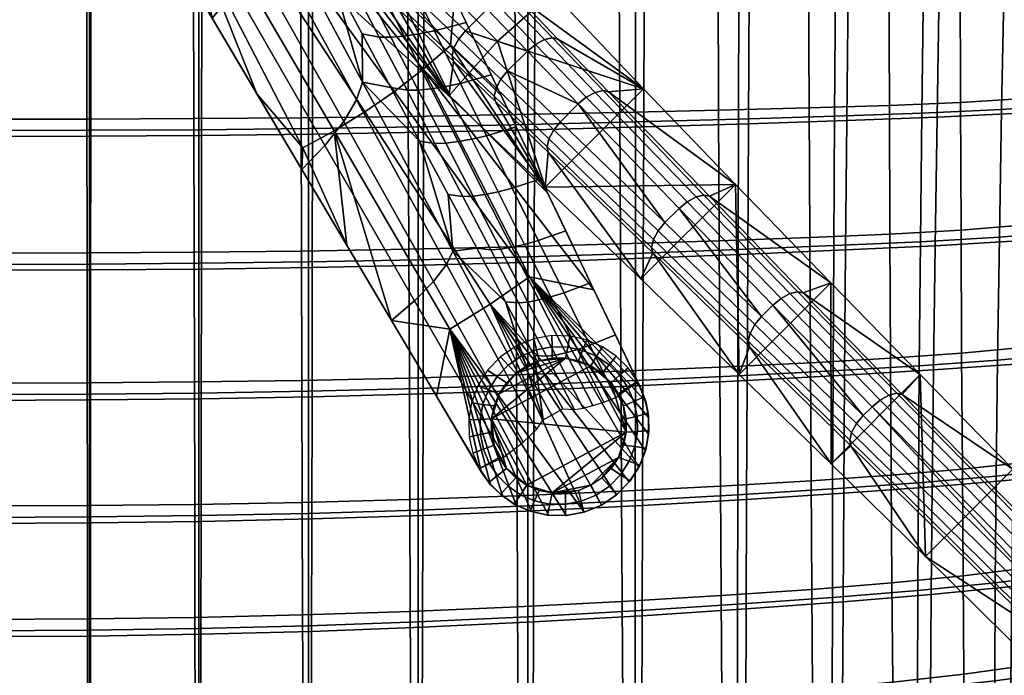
# Model space of a CAD drawing. Header units: millimetres. Extents: x -265 to 265, y -255 to 307.
# Tile 24 of 256: x 5 to 136, y -153 to -66. Entities that reach past the tile are written whole.
import ezdxf

# ---------------------------------------------------------------- set-up
doc = ezdxf.new("R2010")
doc.units = ezdxf.units.MM
for name, color, linetype in [('LDS mechanika', 7, 'Continuous'), ('LDS podnoz', 7, 'Continuous'), ('LDS ram', 7, 'Continuous'), ('LDS sedak', 7, 'Continuous')]:
    doc.layers.add(name, color=color, linetype=linetype)

msp = doc.modelspace()

# ---------------------------------------------------------------- meshes
at = {"layer": 'LDS mechanika'}
mesh = msp.add_polyface(dxfattribs=at)
corners = [(18.92, -45.68, 341.93), (18.92, -45.68, 343.93), (18.22, -44.58, 343.22), (17.42, -43.47, 340.48), (17.41, -43.46, 342.47), (43.72, -47.14, 365.1), (45.69, -47.08, 362.86), (42.1, -40.02, 359.21), (40.08, -40.07, 361.5), (43.23, -53.62, 375.63), (45.7, -54.14, 371.01), (42, -47.06, 367.45), (39.41, -46.48, 372.18), (22.76, -42.62, 348.54), (21.96, -41.33, 347.77), (18.92, -45.68, 343.93), (19.66, -46.94, 344.74), (23.54, -43.92, 349.32), (20.41, -48.2, 345.54), (25.07, -46.53, 350.87), (21.91, -50.72, 347.16), (28.04, -51.71, 353.95), (24.9, -55.75, 350.39), (30.5, -47.7, 358.27), (27.52, -42.39, 355.32), (33.99, -62.05, 360.11), (30.87, -65.81, 356.87), (36.46, -58.32, 364.18), (38.11, -54.84, 368.84), (32.12, -43.93, 363.15), (38.86, -51.82, 373.82), (32.85, -40.57, 368.36), (45.88, -82.73, 372.49), (42.81, -85.92, 369.84), (48.39, -79.56, 376.05), (50.09, -76.68, 380.27), (50.88, -74.31, 384.78), (34.47, -52.72, 349.53), (17.77, -27.17, 332.5), (37.13, -50.88, 349.56), (51.18, -78.27, 366.57), (55.13, -75.54, 366.62), (47.12, -80.79, 366.52), (31.74, -54.41, 349.51), (28.94, -55.96, 349.49), (14.92, -28.84, 332.5), (42.96, -83.07, 366.48), (11.96, -30.19, 332.51), (24.9, -55.75, 348.39), (18.92, -45.68, 341.93), (36.84, -75.87, 361.35), (42.81, -85.92, 367.84), (30.87, -65.81, 354.87), (48.78, -95.98, 374.34), (19.66, -46.94, 344.74), (20.41, -48.2, 345.54), (21.91, -50.72, 347.16), (24.9, -55.75, 350.39), (24.9, -55.75, 348.39), (30.87, -65.81, 356.87), (30.87, -65.81, 354.87), (36.84, -75.87, 361.35), (42.81, -85.92, 369.84), (42.81, -85.92, 367.84), (48.78, -95.98, 374.34), (39.41, -46.48, 372.18), (38.86, -51.82, 373.82), (43.23, -53.62, 375.63), (47.04, -60.76, 379.09), (32.85, -40.57, 368.36)]
mesh.append_faces([[corners[k] for k in face] for face in [(0, 1, 2, 2), (3, 2, 4, 4), (2, 3, 0, 0), (5, 6, 7, 8), (9, 10, 11, 12), (13, 14, 15, 16), (17, 13, 16, 18), (19, 17, 18, 20), (21, 19, 20, 22), (23, 24, 19, 21), (25, 21, 22, 26), (27, 23, 21, 25), (28, 29, 23, 27), (30, 31, 29, 28), (32, 25, 26, 33), (34, 27, 25, 32), (35, 28, 27, 34), (36, 30, 28, 35), (37, 38, 39, 39), (40, 37, 39, 41), (42, 43, 37, 40), (44, 45, 43, 43), (46, 44, 43, 42), (47, 48, 49, 49), (48, 47, 44, 44), (50, 44, 46, 46), (46, 51, 50, 50), (44, 50, 52, 52), (52, 48, 44, 44), (53, 51, 46, 46), (54, 1, 0, 0), (0, 55, 54, 54), (55, 0, 56, 56), (57, 56, 58, 58), (0, 58, 56, 56), (59, 57, 60, 60), (58, 60, 57, 57), (61, 59, 60, 60), (62, 61, 63, 63), (63, 64, 62, 62), (59, 61, 62, 62), (65, 66, 67, 67), (68, 67, 66, 66), (66, 65, 69, 69)]])
mesh = msp.add_polyface(dxfattribs=at)
corners = [(46.64, -39.49, 355.22), (51.33, -38.45, 352.38), (47.96, -31.39, 348.56), (43.16, -32.43, 351.51), (50.11, -46.52, 359.01), (54.69, -45.47, 356.29), (47.85, -46.87, 360.81), (44.32, -39.83, 357.09), (45.69, -47.08, 362.86), (42.1, -40.02, 359.21), (53.57, -53.53, 362.84), (58.03, -52.47, 360.25), (51.37, -53.9, 364.58), (49.28, -54.13, 366.56), (47.37, -54.21, 368.73), (43.72, -47.14, 365.1), (45.7, -54.14, 371.01), (42, -47.06, 367.45), (57.02, -60.53, 366.71), (61.36, -59.44, 364.26), (54.88, -60.91, 368.38), (52.86, -61.16, 370.28), (51.01, -61.27, 372.38), (49.41, -61.23, 374.59), (47.04, -60.76, 379.09), (43.23, -53.62, 375.63), (60.47, -67.51, 370.62), (64.68, -66.39, 368.31), (58.39, -67.91, 372.2), (56.44, -68.19, 374.03), (54.66, -68.32, 376.05), (53.11, -68.31, 378.19), (50.85, -67.89, 382.55), (63.91, -74.49, 374.54), (68, -73.34, 372.39), (61.91, -74.91, 376.04), (60.01, -75.21, 377.79), (58.3, -75.37, 379.73), (56.82, -75.38, 381.79), (54.66, -75.02, 386.02), (58.94, -72.6, 366.67), (39.7, -48.9, 349.58), (42.17, -46.78, 349.61), (62.61, -69.46, 366.73), (55.13, -75.54, 366.62), (37.13, -50.88, 349.56), (48.88, -39.69, 349.7), (51.69, -39.2, 350.79), (57.42, -51.19, 357.52), (46.77, -42.17, 349.67), (44.53, -44.53, 349.64), (63.12, -63.12, 364.4), (69.31, -76.09, 372.01), (68, -73.34, 372.39), (69.31, -76.09, 372.01), (64.68, -66.39, 368.31), (63.12, -63.12, 364.4), (58.03, -52.47, 360.25), (61.36, -59.44, 364.26), (57.42, -51.19, 357.52), (51.69, -39.2, 350.79), (54.69, -45.47, 356.29), (51.33, -38.45, 352.38), (47.04, -60.76, 379.09), (50.88, -74.31, 384.78), (50.85, -67.89, 382.55), (38.86, -51.82, 373.82)]
mesh.append_faces([[corners[k] for k in face] for face in [(0, 1, 2, 3), (4, 5, 1, 0), (6, 4, 0, 7), (8, 6, 7, 9), (10, 11, 5, 4), (12, 10, 4, 6), (13, 12, 6, 8), (14, 13, 8, 15), (16, 14, 15, 17), (18, 19, 11, 10), (20, 18, 10, 12), (21, 20, 12, 13), (22, 21, 13, 14), (23, 22, 14, 16), (24, 23, 16, 25), (26, 27, 19, 18), (28, 26, 18, 20), (29, 28, 20, 21), (30, 29, 21, 22), (31, 30, 22, 23), (32, 31, 23, 24), (33, 34, 27, 26), (35, 33, 26, 28), (36, 35, 28, 29), (37, 36, 29, 30), (38, 37, 30, 31), (39, 38, 31, 32), (40, 41, 42, 43), (44, 45, 41, 40), (46, 47, 48, 48), (49, 46, 48, 48), (50, 49, 48, 48), (51, 43, 42, 50), (51, 50, 48, 48), (51, 52, 43, 43), (53, 54, 55, 55), (56, 55, 54, 54), (57, 58, 59, 59), (56, 59, 58, 58), (55, 56, 58, 58), (59, 60, 61, 61), (62, 61, 60, 60), (57, 59, 61, 61), (63, 64, 65, 65), (66, 64, 63, 63)]])
mesh = msp.add_polyface(dxfattribs=at)
corners = [(67.36, -81.46, 378.48), (71.31, -80.27, 376.49), (68, -73.34, 372.39), (63.91, -74.49, 374.54), (65.42, -81.91, 379.9), (61.91, -74.91, 376.04), (63.59, -82.23, 381.56), (60.01, -75.21, 377.79), (61.95, -82.42, 383.42), (58.3, -75.37, 379.73), (60.52, -82.46, 385.4), (56.82, -75.38, 381.79), (58.47, -82.15, 389.5), (54.66, -75.02, 386.02), (70.8, -88.43, 382.44), (74.62, -87.19, 380.6), (68.93, -88.9, 383.77), (67.18, -89.25, 385.34), (65.59, -89.47, 387.12), (64.23, -89.54, 389.02), (62.28, -89.28, 392.98), (74.24, -95.39, 386.4), (77.93, -94.11, 384.73), (72.45, -95.89, 387.65), (70.76, -96.27, 389.13), (69.24, -96.52, 390.82), (67.94, -96.62, 392.64), (66.09, -96.41, 396.46), (77.69, -102.35, 390.38), (81.23, -101.02, 388.87), (57.78, -103.41, 384.91), (45.88, -82.73, 372.49), (42.81, -85.92, 369.84), (54.75, -106.03, 382.83), (60.32, -100.83, 387.95), (48.39, -79.56, 376.05), (62.06, -98.55, 391.71), (50.09, -76.68, 380.27), (62.89, -96.78, 395.78), (50.88, -74.31, 384.78), (67.88, -103.83, 383.6), (51.18, -78.27, 366.57), (55.13, -75.54, 366.62), (73.12, -100.21, 383.68), (62.49, -107.16, 383.53), (47.12, -80.79, 366.52), (75.5, -89.02, 379.69), (62.61, -69.46, 366.73), (69.31, -76.09, 372.01), (58.94, -72.6, 366.67), (81.67, -101.93, 387.42), (48.78, -95.98, 374.34), (42.96, -83.07, 366.48), (54.75, -106.03, 380.83), (54.75, -106.03, 382.83), (42.81, -85.92, 369.84), (48.78, -95.98, 374.34), (74.62, -87.19, 380.6), (75.5, -89.02, 379.69), (71.31, -80.27, 376.49), (69.31, -76.09, 372.01), (77.93, -94.11, 384.73), (68, -73.34, 372.39), (81.23, -101.02, 388.87), (81.67, -101.93, 387.42), (54.66, -75.02, 386.02), (50.88, -74.31, 384.78), (58.47, -82.15, 389.5), (62.89, -96.78, 395.78), (50.85, -67.89, 382.55), (66.09, -96.41, 396.46), (62.28, -89.28, 392.98), (69.9, -103.54, 399.94)]
mesh.append_faces([[corners[k] for k in face] for face in [(0, 1, 2, 3), (4, 0, 3, 5), (6, 4, 5, 7), (8, 6, 7, 9), (10, 8, 9, 11), (12, 10, 11, 13), (14, 15, 1, 0), (16, 14, 0, 4), (17, 16, 4, 6), (18, 17, 6, 8), (19, 18, 8, 10), (20, 19, 10, 12), (21, 22, 15, 14), (23, 21, 14, 16), (24, 23, 16, 17), (25, 24, 17, 18), (26, 25, 18, 19), (27, 26, 19, 20), (28, 29, 22, 21), (30, 31, 32, 33), (34, 35, 31, 30), (36, 37, 35, 34), (38, 39, 37, 36), (40, 41, 42, 43), (44, 45, 41, 40), (46, 47, 48, 48), (47, 46, 49, 49), (46, 50, 49, 49), (43, 49, 50, 50), (42, 49, 43, 43), (45, 51, 52, 52), (45, 53, 51, 51), (54, 55, 56, 56), (57, 58, 59, 59), (60, 59, 58, 58), (61, 58, 57, 57), (59, 60, 62, 62), (63, 64, 61, 61), (58, 61, 64, 64), (65, 66, 67, 67), (68, 67, 66, 66), (69, 66, 65, 65), (70, 71, 68, 68), (67, 68, 71, 71), (68, 72, 70, 70)]])
mesh = msp.add_polyface(dxfattribs=at)
corners = [(75.96, -102.89, 391.53), (77.69, -102.35, 390.38), (74.24, -95.39, 386.4), (72.45, -95.89, 387.65), (74.35, -103.29, 392.93), (70.76, -96.27, 389.13), (72.9, -103.57, 394.53), (69.24, -96.52, 390.82), (71.65, -103.69, 396.27), (67.94, -96.62, 392.64), (69.9, -103.54, 399.94), (66.09, -96.41, 396.46), (76.55, -110.62, 398.24), (77.94, -110.32, 396.73), (75.37, -110.77, 399.9), (73.71, -110.66, 403.43), (77.52, -117.79, 406.92), (79.09, -117.85, 403.53), (69.71, -124.14, 397.38), (57.78, -103.41, 384.91), (54.75, -106.03, 382.83), (66.45, -125.71, 395.57), (72.26, -122.19, 399.9), (60.32, -100.83, 387.95), (74.04, -120.51, 403.16), (62.06, -98.55, 391.71), (74.9, -119.25, 406.8), (62.89, -96.78, 395.78), (73.12, -100.21, 383.68), (87.65, -125.52, 399.87), (67.88, -103.83, 383.6), (80.36, -131.52, 400.32), (62.49, -107.16, 383.53), (54.75, -106.03, 380.83), (47.12, -80.79, 366.52), (86.37, -127.5, 400.34), (84.69, -129.21, 400.59), (66.68, -126.13, 393.84), (60.71, -116.08, 387.33), (48.78, -95.98, 374.34), (54.75, -106.03, 380.83), (54.75, -106.03, 382.83), (60.71, -116.08, 387.33), (77.52, -117.79, 406.92), (73.71, -110.66, 403.43), (74.9, -119.25, 406.8), (69.9, -103.54, 399.94), (62.89, -96.78, 395.78), (85.96, -120.88, 415), (81.24, -112.06, 415), (68.04, -119.12, 415), (77.88, -111.04, 415), (74.39, -111.39, 415), (71.29, -113.04, 415), (72.76, -112.06, 415), (69.06, -115.76, 415), (68.39, -117.39, 415), (70.04, -114.29, 415), (76.12, -111.04, 415), (67.65, -115.24, 402.6), (66.23, -114.71, 390.21), (65.39, -116.95, 391.04), (66.89, -117.17, 403.02), (69.06, -115.76, 415), (68.39, -117.39, 415), (68.78, -113.46, 402.3), (67.52, -112.64, 389.6), (70.04, -114.29, 415), (70.28, -111.94, 402.14), (69.26, -110.83, 389.27), (71.29, -113.04, 415), (72.05, -110.74, 402.13), (71.35, -109.41, 389.27), (72.76, -112.06, 415), (74.03, -109.93, 402.29), (73.67, -108.47, 389.58), (74.39, -111.39, 415), (76.1, -109.54, 402.58), (76.08, -108.03, 390.17), (76.12, -111.04, 415)]
mesh.append_faces([[corners[k] for k in face] for face in [(0, 1, 2, 3), (4, 0, 3, 5), (6, 4, 5, 7), (8, 6, 7, 9), (10, 8, 9, 11), (12, 13, 4, 6), (14, 12, 6, 8), (15, 14, 8, 10), (16, 17, 14, 15), (18, 19, 20, 21), (22, 23, 19, 18), (24, 25, 23, 22), (26, 27, 25, 24), (28, 29, 30, 30), (31, 32, 30, 30), (33, 34, 32, 32), (35, 36, 30, 30), (37, 38, 32, 32), (38, 33, 32, 32), (39, 40, 41, 41), (42, 41, 40, 40), (43, 44, 45, 45), (46, 45, 44, 44), (45, 46, 47, 47), (48, 49, 50, 50), (50, 49, 51, 51), (52, 53, 51, 51), (52, 54, 53, 53), (55, 51, 53, 53), (55, 50, 51, 51), (55, 56, 50, 50), (57, 55, 53, 53), (58, 52, 51, 51), (59, 60, 61, 62), (63, 59, 62, 64), (65, 66, 60, 59), (67, 65, 59, 63), (68, 69, 66, 65), (70, 68, 65, 67), (71, 72, 69, 68), (73, 71, 68, 70), (74, 75, 72, 71), (76, 74, 71, 73), (77, 78, 75, 74), (79, 77, 74, 76)]])
mesh = msp.add_polyface(dxfattribs=at)
corners = [(81.13, -109.32, 394.36), (84.53, -107.92, 393.03), (81.23, -101.02, 388.87), (77.69, -102.35, 390.38), (79.48, -109.88, 395.42), (75.96, -102.89, 391.53), (77.94, -110.32, 396.73), (74.35, -103.29, 392.93), (84.58, -116.28, 398.34), (87.47, -114.14, 396.76), (83.01, -116.87, 399.32), (81.53, -117.34, 400.53), (80.22, -117.67, 401.95), (76.55, -110.62, 398.24), (79.09, -117.85, 403.53), (75.37, -110.77, 399.9), (88.37, -116.17, 397.96), (88.57, -116.81, 396.31), (87.47, -114.14, 396.76), (88.89, -118.36, 399.1), (87.83, -114.83, 395.19), (73.12, -100.21, 383.68), (81.67, -101.93, 387.42), (88.57, -116.81, 396.31), (88.95, -118.93, 397.37), (88.95, -121.12, 398.34), (88.53, -123.34, 399.18), (87.65, -125.52, 399.87), (88.95, -118.93, 397.37), (88.98, -120.66, 400.15), (87.83, -114.83, 395.19), (84.53, -107.92, 393.03), (81.67, -101.93, 387.42), (81.23, -101.02, 388.87), (85.61, -117.39, 415), (84.94, -115.76, 415), (83.96, -114.29, 415), (85.96, -119.12, 415), (85.96, -120.88, 415), (81.24, -112.06, 415), (79.61, -111.39, 415), (77.88, -111.04, 415), (82.71, -113.04, 415), (78.18, -109.57, 403), (78.47, -108.09, 390.99), (76.08, -108.03, 390.17), (76.1, -109.54, 402.58), (77.88, -111.04, 415), (76.12, -111.04, 415), (80.17, -109.99, 403.5), (80.74, -108.6, 391.99), (79.61, -111.39, 415), (82.03, -110.78, 404.05), (82.81, -109.5, 393.11), (81.24, -112.06, 415), (83.68, -111.9, 404.65), (84.65, -110.76, 394.3), (82.71, -113.04, 415), (85.09, -113.3, 405.26), (86.22, -112.32, 395.53), (83.96, -114.29, 415), (86.2, -114.95, 405.88), (87.47, -114.14, 396.76), (84.94, -115.76, 415), (86.99, -116.78, 406.48), (88.37, -116.17, 397.96), (85.61, -117.39, 415), (87.42, -118.74, 407.05), (88.89, -118.36, 399.1), (85.96, -119.12, 415), (87.47, -120.77, 407.57), (88.98, -120.66, 400.15)]
mesh.append_faces([[corners[k] for k in face] for face in [(0, 1, 2, 3), (4, 0, 3, 5), (6, 4, 5, 7), (8, 9, 1, 0), (10, 8, 0, 4), (11, 10, 4, 6), (12, 11, 6, 13), (14, 12, 13, 15), (16, 17, 18, 18), (16, 19, 17, 17), (20, 21, 22, 22), (23, 21, 20, 20), (23, 24, 21, 21), (24, 25, 21, 21), (21, 25, 26, 26), (26, 27, 21, 21), (17, 19, 28, 28), (29, 28, 19, 19), (30, 18, 17, 17), (18, 30, 31, 31), (32, 31, 30, 30), (31, 32, 33, 33), (34, 35, 36, 36), (37, 34, 38, 38), (36, 38, 34, 34), (39, 40, 41, 41), (39, 38, 36, 36), (39, 36, 42, 42), (43, 44, 45, 46), (47, 43, 46, 48), (49, 50, 44, 43), (51, 49, 43, 47), (52, 53, 50, 49), (54, 52, 49, 51), (55, 56, 53, 52), (57, 55, 52, 54), (58, 59, 56, 55), (60, 58, 55, 57), (61, 62, 59, 58), (63, 61, 58, 60), (64, 65, 62, 61), (66, 64, 61, 63), (67, 68, 65, 64), (69, 67, 64, 66), (70, 71, 68, 67)]])
mesh = msp.add_polyface(dxfattribs=at)
corners = [(86.37, -127.5, 400.34), (67.88, -103.83, 383.6), (87.65, -125.52, 399.87), (82.66, -130.58, 400.59), (84.69, -129.21, 400.59), (80.36, -131.52, 400.32), (78, -131.96, 399.83), (80.33, -131.53, 402.32), (77.9, -131.97, 401.8), (80.36, -131.52, 400.32), (82.66, -130.58, 402.59), (75.64, -131.92, 399.13), (84.69, -129.21, 400.59), (84.74, -129.17, 402.59), (82.66, -130.58, 400.59), (86.37, -127.5, 400.34), (87.65, -125.52, 399.87), (86.48, -127.35, 402.31), (88.62, -122.99, 401.06), (87.79, -125.26, 401.79), (88.53, -123.34, 399.18), (88.95, -121.12, 398.34), (88.98, -120.66, 400.15), (88.95, -118.93, 397.37), (84.94, -124.24, 415), (85.61, -122.61, 415), (85.96, -120.88, 415), (82.71, -126.96, 415), (83.96, -125.71, 415), (76.12, -128.96, 415), (81.24, -127.94, 415), (79.61, -128.61, 415), (77.88, -128.96, 415), (68.04, -119.12, 415), (72.76, -127.94, 415), (79.97, -130.07, 408.66), (80.33, -131.53, 402.32), (82.66, -130.58, 402.59), (81.95, -129.26, 408.79), (79.61, -128.61, 415), (81.24, -127.94, 415), (77.89, -130.46, 408.4), (77.9, -131.97, 401.8), (77.88, -128.96, 415), (75.8, -130.43, 408.04), (75.48, -131.9, 401.07), (76.12, -128.96, 415), (85.96, -120.88, 415), (87.47, -120.77, 407.57), (87.42, -118.74, 407.05), (85.96, -119.12, 415), (87.12, -122.8, 408.03), (88.62, -122.99, 401.06), (88.98, -120.66, 400.15), (85.61, -122.61, 415), (86.36, -124.75, 408.4), (87.79, -125.26, 401.79), (84.94, -124.24, 415), (85.22, -126.53, 408.66), (86.48, -127.35, 402.31), (83.96, -125.71, 415), (83.73, -128.06, 408.79), (84.74, -129.17, 402.59), (82.71, -126.96, 415)]
mesh.append_faces([[corners[k] for k in face] for face in [(0, 1, 2, 2), (3, 1, 4, 4), (1, 3, 5, 5), (6, 7, 8, 8), (7, 6, 9, 9), (9, 10, 7, 7), (11, 6, 8, 8), (12, 13, 10, 10), (10, 14, 12, 12), (12, 15, 13, 13), (9, 14, 10, 10), (16, 17, 15, 15), (18, 19, 20, 20), (16, 19, 17, 17), (13, 15, 17, 17), (16, 20, 19, 19), (21, 22, 18, 18), (21, 18, 20, 20), (21, 23, 22, 22), (24, 25, 26, 26), (24, 27, 28, 28), (29, 24, 26, 26), (30, 27, 24, 24), (29, 31, 30, 30), (30, 24, 29, 29), (32, 31, 29, 29), (33, 34, 26, 26), (34, 29, 26, 26), (35, 36, 37, 38), (39, 35, 38, 40), (41, 42, 36, 35), (43, 41, 35, 39), (44, 45, 42, 41), (46, 44, 41, 43), (47, 48, 49, 50), (51, 52, 53, 48), (54, 51, 48, 47), (55, 56, 52, 51), (57, 55, 51, 54), (58, 59, 56, 55), (60, 58, 55, 57), (61, 62, 59, 58), (63, 61, 58, 60), (38, 37, 62, 61), (40, 38, 61, 63)]])
mesh = msp.add_polyface(dxfattribs=at)
corners = [(73.37, -131.44, 398.25), (71.31, -130.57, 397.25), (62.49, -107.16, 383.53), (69.49, -129.36, 396.17), (75.64, -131.92, 399.13), (80.36, -131.52, 400.32), (78, -131.96, 399.83), (66.68, -126.13, 393.84), (67.93, -127.86, 395.02), (75.48, -131.9, 401.07), (73.18, -131.38, 400.17), (73.37, -131.44, 398.25), (75.64, -131.92, 399.13), (71.08, -130.44, 399.13), (71.31, -130.57, 397.25), (77.9, -131.97, 401.8), (66.68, -126.13, 393.84), (67.67, -127.55, 396.8), (66.45, -125.71, 395.57), (67.93, -127.86, 395.02), (69.23, -129.14, 397.99), (69.49, -129.36, 396.17), (60.71, -116.08, 387.33), (54.75, -106.03, 382.83), (72.76, -127.94, 415), (70.04, -125.71, 415), (71.29, -126.96, 415), (74.39, -128.61, 415), (76.12, -128.96, 415), (68.04, -119.12, 415), (68.39, -122.61, 415), (69.06, -124.24, 415), (68.04, -120.88, 415), (73.78, -130, 407.58), (73.18, -131.38, 400.17), (75.48, -131.9, 401.07), (75.8, -130.43, 408.04), (74.39, -128.61, 415), (76.12, -128.96, 415), (71.92, -129.19, 407.06), (71.08, -130.44, 399.13), (72.76, -127.94, 415), (70.26, -128.05, 406.5), (69.23, -129.14, 397.99), (71.29, -126.96, 415), (68.86, -126.63, 405.9), (67.67, -127.55, 396.8), (70.04, -125.71, 415), (67.75, -124.98, 405.29), (66.45, -125.71, 395.57), (69.06, -124.24, 415), (66.98, -123.15, 404.67), (65.58, -123.68, 394.35), (68.39, -122.61, 415), (66.57, -121.19, 404.08), (65.09, -121.5, 393.16), (68.04, -120.88, 415), (66.53, -119.18, 403.52), (65.02, -119.24, 392.04), (68.04, -119.12, 415), (66.89, -117.17, 403.02), (65.39, -116.95, 391.04), (68.39, -117.39, 415)]
mesh.append_faces([[corners[k] for k in face] for face in [(0, 1, 2, 2), (1, 3, 2, 2), (0, 2, 4, 4), (5, 6, 2, 2), (4, 2, 6, 6), (7, 2, 8, 8), (3, 8, 2, 2), (9, 10, 11, 11), (9, 11, 12, 12), (13, 14, 10, 10), (12, 15, 9, 9), (16, 17, 18, 18), (17, 16, 19, 19), (19, 20, 17, 17), (13, 21, 14, 14), (11, 10, 14, 14), (13, 20, 21, 21), (19, 21, 20, 20), (18, 22, 16, 16), (23, 22, 18, 18), (24, 25, 26, 26), (24, 27, 28, 28), (29, 25, 24, 24), (30, 31, 25, 25), (29, 30, 25, 25), (30, 29, 32, 32), (33, 34, 35, 36), (37, 33, 36, 38), (39, 40, 34, 33), (41, 39, 33, 37), (42, 43, 40, 39), (44, 42, 39, 41), (45, 46, 43, 42), (47, 45, 42, 44), (48, 49, 46, 45), (50, 48, 45, 47), (51, 52, 49, 48), (53, 51, 48, 50), (54, 55, 52, 51), (56, 54, 51, 53), (57, 58, 55, 54), (59, 57, 54, 56), (60, 61, 58, 57), (62, 60, 57, 59)]])
at = {"layer": 'LDS podnoz'}
mesh = msp.add_polyface(dxfattribs=at)
corners = [(35.26, -46.31, 233.8), (35.47, -47.06, 235.02), (32.69, -44.98, 236.81), (32.47, -44.22, 235.58), (35.46, -45.17, 232.74), (32.65, -43.06, 234.53), (40.33, -50.36, 230.43), (40.53, -51.11, 231.65), (40.54, -49.25, 229.38), (41.16, -47.99, 228.73), (36.05, -43.87, 232.12), (42.01, -46.84, 228.59), (36.89, -42.69, 232), (48.03, -57.04, 225.11), (48.22, -57.78, 226.32), (48.26, -55.95, 224.05), (48.9, -54.73, 223.39), (49.78, -53.62, 223.21), (51.85, -60.51, 222.41), (52.03, -61.25, 223.61), (52.08, -59.43, 221.35), (52.73, -58.22, 220.68), (53.61, -57.12, 220.5), (55.53, -63.92, 219.78), (55.7, -64.66, 220.98), (55.76, -62.85, 218.72), (49.29, -64.24, 260.36), (62.37, -76.14, 250.5), (27.6, -48.54, 274.57), (28.83, -42.28, 239.19), (35.31, -53.26, 270.01), (30.28, -43.27, 238.32), (42.48, -58.56, 265.24), (42.48, -58.56, 265.24), (49.29, -64.24, 260.36), (56.89, -56.89, 260.66), (50.13, -50.13, 266.06), (40.82, -40.82, 273.5), (35.31, -53.26, 270.01), (57.04, -48.03, 225.11), (50.36, -40.33, 230.43), (51.11, -40.53, 231.65), (57.78, -48.22, 226.32), (55.95, -48.26, 224.05), (49.25, -40.54, 229.38), (54.73, -48.9, 223.39), (47.99, -41.16, 228.73), (53.62, -49.78, 223.21), (46.84, -42.01, 228.59), (57.12, -53.61, 220.5)]
mesh.append_faces([[corners[k] for k in face] for face in [(0, 1, 2, 3), (4, 0, 3, 5), (6, 7, 1, 0), (8, 6, 0, 4), (9, 8, 4, 10), (11, 9, 10, 12), (13, 14, 7, 6), (15, 13, 6, 8), (16, 15, 8, 9), (17, 16, 9, 11), (18, 19, 14, 13), (20, 18, 13, 15), (21, 20, 15, 16), (22, 21, 16, 17), (23, 24, 19, 18), (25, 23, 18, 20), (7, 14, 26, 26), (26, 1, 7, 7), (27, 14, 19, 19), (28, 29, 30, 30), (30, 29, 31, 31), (30, 31, 2, 2), (30, 2, 32, 32), (2, 1, 26, 32), (33, 34, 35, 36), (33, 36, 37, 38), (39, 40, 41, 42), (43, 44, 40, 39), (45, 46, 44, 43), (47, 48, 46, 45), (49, 22, 17, 17), (47, 17, 11, 11), (47, 11, 48, 48)]])
mesh = msp.add_polyface(dxfattribs=at)
corners = [(56.41, -61.65, 218.05), (55.76, -62.85, 218.72), (52.08, -59.43, 221.35), (52.73, -58.22, 220.68), (57.3, -60.56, 217.86), (53.61, -57.12, 220.5), (62.8, -70.81, 214.52), (62.97, -71.54, 215.72), (55.7, -64.66, 220.98), (55.53, -63.92, 219.78), (63.04, -69.75, 213.46), (63.7, -68.55, 212.79), (64.59, -67.47, 212.59), (68.41, -76.16, 210.46), (68.58, -76.89, 211.66), (68.65, -75.1, 209.4), (69.3, -73.91, 208.73), (49.29, -64.24, 260.36), (48.22, -57.78, 226.32), (62.37, -76.14, 250.5), (52.03, -61.25, 223.61), (56.89, -56.89, 260.66), (49.29, -64.24, 260.36), (62.37, -76.14, 250.5), (68.86, -68.86, 251.09), (60.51, -51.85, 222.41), (57.04, -48.03, 225.11), (57.78, -48.22, 226.32), (61.25, -52.03, 223.61), (59.43, -52.08, 221.35), (55.95, -48.26, 224.05), (58.22, -52.73, 220.68), (54.73, -48.9, 223.39), (57.12, -53.61, 220.5), (53.62, -49.78, 223.21), (63.92, -55.53, 219.78), (64.66, -55.7, 220.98), (62.85, -55.76, 218.72), (61.65, -56.41, 218.05), (60.56, -57.3, 217.86), (68.55, -63.7, 212.79), (69.75, -63.04, 213.46), (67.47, -64.59, 212.59), (51.11, -40.53, 231.65), (64.24, -49.29, 260.36), (76.14, -62.37, 250.5), (76.14, -62.37, 250.5), (64.24, -49.29, 260.36), (58.56, -42.48, 265.24), (50.13, -50.13, 266.06), (49.78, -53.62, 223.21)]
mesh.append_faces([[corners[k] for k in face] for face in [(0, 1, 2, 3), (4, 0, 3, 5), (6, 7, 8, 9), (10, 6, 9, 1), (11, 10, 1, 0), (12, 11, 0, 4), (13, 14, 7, 6), (15, 13, 6, 10), (16, 15, 10, 11), (17, 18, 19, 19), (19, 20, 8, 8), (8, 7, 19, 19), (21, 22, 23, 24), (25, 26, 27, 28), (29, 30, 26, 25), (31, 32, 30, 29), (33, 34, 32, 31), (35, 25, 28, 36), (37, 29, 25, 35), (38, 31, 29, 37), (39, 33, 31, 38), (40, 38, 37, 41), (42, 39, 38, 40), (43, 44, 27, 27), (44, 45, 27, 27), (45, 28, 27, 27), (45, 36, 28, 28), (21, 24, 46, 47), (48, 49, 21, 47), (4, 42, 12, 12), (5, 39, 4, 4), (42, 4, 39, 39), (50, 34, 33, 33), (39, 5, 33, 33)]])
mesh = msp.add_polyface(dxfattribs=at)
corners = [(70.19, -72.83, 208.53), (69.3, -73.91, 208.73), (63.7, -68.55, 212.79), (64.59, -67.47, 212.59), (75.43, -82.9, 205.35), (75.6, -83.63, 206.55), (68.58, -76.89, 211.66), (68.41, -76.16, 210.46), (75.68, -81.84, 204.3), (68.65, -75.1, 209.4), (76.33, -80.66, 203.62), (77.22, -79.58, 203.42), (75.19, -88.27, 240.59), (62.37, -76.14, 250.5), (62.97, -71.54, 215.72), (70.81, -62.8, 214.52), (63.92, -55.53, 219.78), (64.66, -55.7, 220.98), (71.54, -62.97, 215.72), (69.75, -63.04, 213.46), (62.85, -55.76, 218.72), (76.16, -68.41, 210.46), (76.89, -68.58, 211.66), (75.1, -68.65, 209.4), (73.91, -69.3, 208.73), (68.55, -63.7, 212.79), (72.83, -70.19, 208.53), (67.47, -64.59, 212.59), (82.9, -75.43, 205.35), (83.63, -75.6, 206.55), (81.84, -75.68, 204.3), (80.66, -76.33, 203.62), (79.58, -77.22, 203.42), (96.3, -89.33, 195.22), (97.03, -89.5, 196.42), (95.25, -89.58, 194.17), (88.27, -75.19, 240.59), (100.49, -87.92, 230.66), (76.14, -62.37, 250.5), (91.11, -92.99, 193.28), (68.86, -68.86, 251.09), (62.37, -76.14, 250.5), (75.19, -88.27, 240.59), (76.14, -62.37, 250.5), (88.27, -75.19, 240.59)]
mesh.append_faces([[corners[k] for k in face] for face in [(0, 1, 2, 3), (4, 5, 6, 7), (8, 4, 7, 9), (10, 8, 9, 1), (11, 10, 1, 0), (5, 12, 6, 6), (13, 14, 12, 12), (6, 12, 14, 14), (15, 16, 17, 18), (19, 20, 16, 15), (21, 15, 18, 22), (23, 19, 15, 21), (24, 25, 19, 23), (26, 27, 25, 24), (28, 21, 22, 29), (30, 23, 21, 28), (31, 24, 23, 30), (32, 26, 24, 31), (33, 28, 29, 34), (35, 30, 28, 33), (29, 22, 36, 36), (29, 36, 37, 37), (38, 36, 18, 18), (22, 18, 36, 36), (17, 38, 18, 18), (37, 34, 29, 29), (32, 39, 11, 11), (26, 32, 0, 0), (11, 0, 32, 32), (3, 26, 0, 0), (26, 3, 27, 27), (40, 41, 42, 42), (43, 40, 44, 44), (42, 44, 40, 40)]])
mesh = msp.add_polyface(dxfattribs=at)
corners = [(89.33, -96.3, 195.22), (89.5, -97.03, 196.42), (75.6, -83.63, 206.55), (75.43, -82.9, 205.35), (89.58, -95.25, 194.17), (75.68, -81.84, 204.3), (90.22, -94.07, 193.49), (76.33, -80.66, 203.62), (91.11, -92.99, 193.28), (77.22, -79.58, 203.42), (102.2, -108.78, 185.81), (102.36, -109.51, 187), (102.44, -107.73, 184.76), (103.09, -106.56, 184.08), (103.98, -105.49, 183.87), (115.7, -121.95, 175.9), (115.86, -122.68, 177.09), (115.95, -120.91, 174.85), (116.6, -119.74, 174.18), (117.49, -118.67, 173.97), (87.92, -100.49, 230.66), (75.19, -88.27, 240.59), (113.21, -125.08, 210.78), (101.01, -113.18, 220.39), (94.07, -90.22, 193.49), (80.66, -76.33, 203.62), (81.84, -75.68, 204.3), (95.25, -89.58, 194.17), (92.99, -91.11, 193.28), (79.58, -77.22, 203.42), (108.78, -102.2, 185.81), (96.3, -89.33, 195.22), (97.03, -89.5, 196.42), (109.51, -102.36, 187), (107.73, -102.44, 184.76), (106.56, -103.09, 184.08), (105.49, -103.98, 183.87), (113.18, -101.01, 220.39), (100.49, -87.92, 230.66), (100.49, -87.92, 230.66), (101.01, -113.18, 220.39), (113.18, -101.01, 220.39), (113.21, -125.08, 210.78), (87.92, -100.49, 230.66), (88.27, -75.19, 240.59), (75.19, -88.27, 240.59)]
mesh.append_faces([[corners[k] for k in face] for face in [(0, 1, 2, 3), (4, 0, 3, 5), (6, 4, 5, 7), (8, 6, 7, 9), (10, 11, 1, 0), (12, 10, 0, 4), (13, 12, 4, 6), (14, 13, 6, 8), (15, 16, 11, 10), (17, 15, 10, 12), (18, 17, 12, 13), (19, 18, 13, 14), (2, 20, 21, 21), (20, 2, 1, 1), (16, 22, 11, 11), (23, 20, 1, 1), (22, 23, 11, 11), (11, 23, 1, 1), (24, 25, 26, 27), (28, 29, 25, 24), (30, 31, 32, 33), (34, 27, 31, 30), (35, 24, 27, 34), (36, 28, 24, 35), (37, 32, 38, 38), (33, 32, 37, 37), (14, 28, 36, 36), (28, 14, 8, 8), (28, 8, 29, 29), (39, 40, 41, 41), (42, 41, 40, 40), (43, 40, 39, 39), (39, 44, 45, 45), (43, 39, 45, 45)]])
mesh = msp.add_polyface(dxfattribs=at)
corners = [(140.64, -146.46, 157.53), (140.79, -147.19, 158.7), (115.86, -122.68, 177.09), (115.7, -121.95, 175.9), (140.9, -145.43, 156.49), (115.95, -120.91, 174.85), (141.55, -144.27, 155.82), (116.6, -119.74, 174.18), (142.43, -143.21, 155.61), (117.49, -118.67, 173.97), (167.48, -173.07, 137.66), (167.61, -173.8, 138.83), (167.74, -172.04, 136.63), (168.39, -170.89, 135.97), (169.28, -169.85, 135.76), (150.87, -162.21, 180.92), (125.8, -137.42, 200.83), (113.21, -125.08, 210.78), (121.95, -115.7, 175.9), (108.78, -102.2, 185.81), (109.51, -102.36, 187), (122.68, -115.86, 177.09), (120.91, -115.95, 174.85), (107.73, -102.44, 184.76), (119.74, -116.6, 174.18), (106.56, -103.09, 184.08), (118.67, -117.49, 173.97), (105.49, -103.98, 183.87), (146.46, -140.64, 157.53), (147.19, -140.79, 158.7), (145.43, -140.9, 156.49), (144.27, -141.55, 155.82), (143.21, -142.43, 155.61), (125.08, -113.21, 210.78), (162.21, -150.87, 180.92), (137.42, -125.8, 200.83), (113.18, -101.01, 220.39), (103.98, -105.49, 183.87), (162.21, -150.87, 180.92), (137.42, -125.8, 200.83), (150.87, -162.21, 180.92), (125.8, -137.42, 200.83), (125.08, -113.21, 210.78), (113.18, -101.01, 220.39), (113.21, -125.08, 210.78)]
mesh.append_faces([[corners[k] for k in face] for face in [(0, 1, 2, 3), (4, 0, 3, 5), (6, 4, 5, 7), (8, 6, 7, 9), (10, 11, 1, 0), (12, 10, 0, 4), (13, 12, 4, 6), (14, 13, 6, 8), (15, 16, 1, 1), (16, 2, 1, 1), (2, 16, 17, 17), (18, 19, 20, 21), (22, 23, 19, 18), (24, 25, 23, 22), (26, 27, 25, 24), (28, 18, 21, 29), (30, 22, 18, 28), (31, 24, 22, 30), (32, 26, 24, 31), (21, 20, 33, 33), (34, 29, 35, 35), (35, 29, 21, 21), (21, 33, 35, 35), (33, 20, 36, 36), (32, 14, 8, 8), (9, 26, 8, 8), (32, 8, 26, 26), (26, 9, 27, 27), (37, 27, 9, 9), (38, 39, 40, 40), (41, 40, 39, 39), (42, 41, 39, 39), (43, 44, 42, 42), (41, 42, 44, 44)]])
at = {"layer": 'LDS ram'}
mesh = msp.add_polyface(dxfattribs=at)
corners = [(114.05, -27.28, 425.53), (113.91, -44.23, 426.3), (125.75, -44, 427.96), (126.01, -27.1, 427.24), (113.79, -61.44, 427.1), (125.51, -61.15, 428.69), (136.62, -43.61, 429.84), (137.03, -26.72, 429.2), (136.25, -60.73, 430.52), (146.19, -60.07, 432.66), (146.71, -42.94, 432.06), (72.9, -62.26, 423.23), (87.22, -62, 424.36), (87.23, -44.61, 423.42), (72.9, -44.78, 422.21), (100.95, -61.73, 425.66), (101, -44.42, 424.79), (87.25, -27.52, 422.49), (72.91, -27.61, 421.21), (101.06, -27.41, 423.94), (113.67, -78.83, 427.91), (125.3, -78.44, 429.44), (113.58, -96.06, 428.72), (125.11, -95.54, 430.19), (113.49, -112.73, 429.51), (124.95, -112.06, 430.91), (113.43, -128.43, 430.25), (124.84, -127.62, 431.59), (135.9, -77.94, 431.2), (135.61, -94.93, 431.89), (135.37, -111.31, 432.55), (135.19, -126.73, 433.17), (145.73, -77.23, 433.27), (145.33, -94.12, 433.88), (145, -110.39, 434.47), (144.76, -125.67, 435.03), (72.9, -79.97, 424.26), (87.2, -79.61, 425.32), (100.9, -79.23, 426.54), (87.19, -97.09, 426.28), (100.86, -96.58, 427.42), (87.18, -114.01, 427.21), (100.82, -113.38, 428.28), (87.17, -129.97, 428.1), (100.8, -129.21, 429.09), (113.4, -142.86, 430.93), (124.77, -141.92, 432.21), (113.38, -156.14, 431.55), (124.73, -155.09, 432.78), (113.37, -168.48, 432.13), (124.71, -167.33, 433.31), (135.07, -140.91, 433.73), (135.01, -153.96, 434.25), (134.99, -166.11, 434.73), (144.6, -139.73, 435.54), (144.51, -152.68, 436), (144.47, -164.74, 436.43), (87.17, -158.14, 429.66), (100.78, -157.16, 430.52), (100.78, -143.77, 429.83), (87.17, -144.64, 428.91)]
mesh.append_faces([[corners[k] for k in face] for face in [(0, 1, 2, 3), (1, 4, 5, 2), (3, 2, 6, 7), (2, 5, 8, 6), (6, 8, 9, 10), (11, 12, 13, 14), (12, 15, 16, 13), (15, 4, 1, 16), (14, 13, 17, 18), (13, 16, 19, 17), (16, 1, 0, 19), (4, 20, 21, 5), (20, 22, 23, 21), (22, 24, 25, 23), (24, 26, 27, 25), (5, 21, 28, 8), (21, 23, 29, 28), (23, 25, 30, 29), (25, 27, 31, 30), (8, 28, 32, 9), (28, 29, 33, 32), (29, 30, 34, 33), (30, 31, 35, 34), (11, 36, 37, 12), (12, 37, 38, 15), (37, 39, 40, 38), (39, 41, 42, 40), (41, 43, 44, 42), (15, 38, 20, 4), (38, 40, 22, 20), (40, 42, 24, 22), (42, 44, 26, 24), (26, 45, 46, 27), (45, 47, 48, 46), (47, 49, 50, 48), (27, 46, 51, 31), (46, 48, 52, 51), (48, 50, 53, 52), (31, 51, 54, 35), (51, 52, 55, 54), (52, 53, 56, 55), (57, 58, 59, 60), (58, 47, 45, 59), (60, 59, 44, 43), (59, 45, 26, 44)]])
mesh = msp.add_polyface(dxfattribs=at)
corners = [(115.88, -27.84, 413.72), (128.26, -27.61, 415.53), (127.93, -44.52, 416.22), (115.68, -44.79, 414.48), (139.79, -27.17, 417.62), (139.29, -44.09, 418.23), (127.61, -61.68, 416.94), (115.49, -62.01, 415.27), (138.82, -61.22, 418.88), (149.96, -43.36, 420.63), (149.32, -60.51, 421.18), (73.82, -62.95, 411.29), (73.87, -45.47, 410.28), (88.41, -45.26, 411.51), (88.35, -62.65, 412.45), (73.91, -28.29, 409.28), (88.48, -28.16, 410.59), (102.44, -45.03, 412.92), (102.33, -62.33, 413.78), (102.55, -28.01, 412.08), (127.32, -78.97, 417.68), (115.32, -79.41, 416.07), (138.39, -78.44, 419.54), (148.75, -77.68, 421.75), (127.07, -96.07, 418.41), (115.16, -96.64, 416.87), (138.02, -95.42, 420.2), (148.25, -94.57, 422.33), (126.85, -112.6, 419.12), (115.02, -113.3, 417.65), (137.7, -111.81, 420.85), (147.84, -110.83, 422.9), (126.67, -128.15, 419.79), (114.91, -129, 418.38), (137.45, -127.22, 421.45), (147.51, -126.12, 423.43), (88.29, -80.26, 413.4), (73.78, -80.66, 412.32), (102.23, -79.84, 414.65), (102.14, -97.19, 415.53), (88.23, -97.74, 414.36), (102.06, -113.99, 416.38), (88.17, -114.66, 415.29), (101.98, -129.82, 417.18), (88.12, -130.62, 416.16), (126.54, -142.45, 420.4), (114.82, -143.42, 419.05), (137.27, -141.39, 422), (147.28, -140.17, 423.91), (126.45, -155.58, 420.96), (114.75, -156.67, 419.67), (137.15, -154.41, 422.5), (147.12, -153.08, 424.36), (126.38, -167.73, 421.48), (114.69, -168.91, 420.24), (137.06, -166.47, 422.97), (147, -165.06, 424.77), (88.03, -158.75, 417.72), (88.07, -145.29, 416.97), (101.92, -144.38, 417.92), (101.86, -157.73, 418.6)]
mesh.append_faces([[corners[k] for k in face] for face in [(0, 1, 2, 3), (1, 4, 5, 2), (3, 2, 6, 7), (2, 5, 8, 6), (5, 9, 10, 8), (11, 12, 13, 14), (12, 15, 16, 13), (14, 13, 17, 18), (13, 16, 19, 17), (18, 17, 3, 7), (17, 19, 0, 3), (7, 6, 20, 21), (6, 8, 22, 20), (8, 10, 23, 22), (21, 20, 24, 25), (20, 22, 26, 24), (22, 23, 27, 26), (25, 24, 28, 29), (24, 26, 30, 28), (26, 27, 31, 30), (29, 28, 32, 33), (28, 30, 34, 32), (30, 31, 35, 34), (11, 14, 36, 37), (14, 18, 38, 36), (18, 7, 21, 38), (36, 38, 39, 40), (38, 21, 25, 39), (40, 39, 41, 42), (39, 25, 29, 41), (42, 41, 43, 44), (41, 29, 33, 43), (33, 32, 45, 46), (32, 34, 47, 45), (34, 35, 48, 47), (46, 45, 49, 50), (45, 47, 51, 49), (47, 48, 52, 51), (50, 49, 53, 54), (49, 51, 55, 53), (51, 52, 56, 55), (57, 58, 59, 60), (58, 44, 43, 59), (60, 59, 46, 50), (59, 43, 33, 46)]])
mesh = msp.add_polyface(dxfattribs=at)
corners = [(58.31, -62.48, 422.26), (72.9, -62.26, 423.23), (72.9, -44.78, 422.21), (58.31, -44.93, 421.18), (72.91, -27.61, 421.21), (58.31, -27.7, 420.12), (58.31, -80.27, 423.36), (72.9, -79.97, 424.26), (58.31, -97.94, 424.46), (72.9, -97.55, 425.3), (58.31, -115.06, 425.52), (72.9, -114.58, 426.3), (58.31, -131.23, 426.53), (72.9, -130.65, 427.25), (87.19, -97.09, 426.28), (87.2, -79.61, 425.32), (87.18, -114.01, 427.21), (87.17, -129.97, 428.1), (58.31, -159.79, 428.33), (72.9, -159.03, 428.94), (72.9, -145.43, 428.13), (58.31, -146.1, 427.47), (87.17, -158.14, 429.66), (87.17, -144.64, 428.91), (0, -62.86, 420.4), (14.56, -62.83, 420.52), (14.56, -45.22, 419.35), (0, -45.25, 419.22), (29.12, -62.76, 420.89), (29.12, -45.16, 419.73), (43.7, -62.65, 421.48), (43.7, -45.06, 420.35), (14.56, -27.96, 418.2), (0, -27.99, 418.07), (29.12, -27.89, 418.6), (43.7, -27.8, 419.24), (0, -132.21, 425.08), (14.56, -132.15, 425.19), (14.56, -115.81, 424.08), (0, -115.85, 423.97), (29.12, -131.97, 425.48), (29.12, -115.67, 424.39), (43.7, -131.67, 425.94), (43.7, -115.42, 424.88), (14.56, -98.52, 422.92), (0, -98.55, 422.8), (29.12, -98.41, 423.25), (43.7, -98.22, 423.77), (14.56, -80.72, 421.72), (0, -80.74, 421.6), (29.12, -80.64, 422.07), (43.7, -80.49, 422.62), (0, -161.17, 427.05), (14.56, -161.08, 427.15), (14.56, -147.21, 426.21), (0, -147.28, 426.11), (29.12, -160.82, 427.41), (29.12, -146.99, 426.48), (43.7, -160.39, 427.81), (43.7, -146.62, 426.91)]
mesh.append_faces([[corners[k] for k in face] for face in [(0, 1, 2, 3), (3, 2, 4, 5), (0, 6, 7, 1), (6, 8, 9, 7), (8, 10, 11, 9), (10, 12, 13, 11), (7, 9, 14, 15), (9, 11, 16, 14), (11, 13, 17, 16), (18, 19, 20, 21), (19, 22, 23, 20), (21, 20, 13, 12), (20, 23, 17, 13), (24, 25, 26, 27), (25, 28, 29, 26), (28, 30, 31, 29), (30, 0, 3, 31), (27, 26, 32, 33), (26, 29, 34, 32), (29, 31, 35, 34), (31, 3, 5, 35), (36, 37, 38, 39), (37, 40, 41, 38), (40, 42, 43, 41), (42, 12, 10, 43), (39, 38, 44, 45), (38, 41, 46, 44), (41, 43, 47, 46), (43, 10, 8, 47), (45, 44, 48, 49), (44, 46, 50, 48), (46, 47, 51, 50), (47, 8, 6, 51), (49, 48, 25, 24), (48, 50, 28, 25), (50, 51, 30, 28), (51, 6, 0, 30), (52, 53, 54, 55), (53, 56, 57, 54), (56, 58, 59, 57), (58, 18, 21, 59), (55, 54, 37, 36), (54, 57, 40, 37), (57, 59, 42, 40), (59, 21, 12, 42)]])
mesh = msp.add_polyface(dxfattribs=at)
corners = [(59.04, -63.2, 410.31), (59.08, -45.65, 409.24), (73.87, -45.47, 410.28), (73.82, -62.95, 411.29), (59.12, -28.42, 408.18), (73.91, -28.29, 409.28), (73.78, -80.66, 412.32), (59.01, -80.99, 411.41), (73.74, -98.24, 413.35), (58.97, -98.66, 412.5), (88.29, -80.26, 413.4), (88.23, -97.74, 414.36), (73.69, -115.28, 414.35), (58.94, -115.79, 413.57), (88.17, -114.66, 415.29), (73.65, -131.34, 415.3), (58.9, -131.95, 414.58), (88.12, -130.62, 416.16), (58.84, -160.47, 416.37), (58.87, -146.82, 415.51), (73.62, -146.12, 416.18), (73.58, -159.67, 416.98), (88.07, -145.29, 416.97), (88.03, -158.75, 417.72), (0, -63.64, 408.43), (0, -46.03, 407.25), (14.75, -46, 407.39), (14.74, -63.61, 408.56), (0, -28.78, 406.1), (14.76, -28.74, 406.24), (29.51, -45.93, 407.77), (29.49, -63.53, 408.93), (29.53, -28.66, 406.64), (44.28, -45.81, 408.39), (44.25, -63.4, 409.52), (44.31, -28.55, 407.29), (0, -133, 413.11), (0, -116.64, 412), (14.71, -116.59, 412.11), (14.7, -132.93, 413.22), (0, -99.34, 410.83), (14.72, -99.3, 410.95), (0, -81.53, 409.63), (14.73, -81.5, 409.75), (29.43, -116.44, 412.43), (29.41, -132.74, 413.51), (29.45, -99.19, 411.28), (29.47, -81.41, 410.11), (44.17, -116.18, 412.92), (44.14, -132.42, 413.98), (44.19, -98.97, 411.81), (44.22, -81.24, 410.67), (0, -161.91, 415.09), (0, -148.07, 414.14), (14.69, -147.99, 414.24), (14.68, -161.82, 415.18), (29.39, -147.76, 414.52), (29.37, -161.54, 415.44), (44.11, -147.37, 414.95), (44.09, -161.09, 415.85)]
mesh.append_faces([[corners[k] for k in face] for face in [(0, 1, 2, 3), (1, 4, 5, 2), (0, 3, 6, 7), (7, 6, 8, 9), (6, 10, 11, 8), (9, 8, 12, 13), (8, 11, 14, 12), (13, 12, 15, 16), (12, 14, 17, 15), (18, 19, 20, 21), (19, 16, 15, 20), (21, 20, 22, 23), (20, 15, 17, 22), (24, 25, 26, 27), (25, 28, 29, 26), (27, 26, 30, 31), (26, 29, 32, 30), (31, 30, 33, 34), (30, 32, 35, 33), (34, 33, 1, 0), (33, 35, 4, 1), (36, 37, 38, 39), (37, 40, 41, 38), (40, 42, 43, 41), (42, 24, 27, 43), (39, 38, 44, 45), (38, 41, 46, 44), (41, 43, 47, 46), (43, 27, 31, 47), (45, 44, 48, 49), (44, 46, 50, 48), (46, 47, 51, 50), (47, 31, 34, 51), (49, 48, 13, 16), (48, 50, 9, 13), (50, 51, 7, 9), (51, 34, 0, 7), (52, 53, 54, 55), (53, 36, 39, 54), (55, 54, 56, 57), (54, 39, 45, 56), (57, 56, 58, 59), (56, 45, 49, 58), (59, 58, 19, 18), (58, 49, 16, 19)]])
at = {"layer": 'LDS sedak'}
mesh = msp.add_polyface(dxfattribs=at)
corners = [(56.91, -61.09, 445.16), (56.98, -78.88, 446.27), (71.22, -78.64, 447.15), (71.14, -60.94, 446.11), (57.05, -96.55, 447.37), (71.3, -96.22, 448.19), (57.12, -113.67, 448.44), (71.37, -113.26, 449.2), (57.18, -129.83, 449.45), (71.45, -129.32, 450.15), (85.11, -78.36, 448.17), (85.02, -60.75, 447.2), (85.19, -95.84, 449.14), (85.27, -112.76, 450.08), (85.35, -128.71, 450.97), (98.26, -78.05, 449.31), (98.18, -60.56, 448.41), (98.35, -95.41, 450.21), (98.43, -112.21, 451.08), (98.52, -128.04, 451.91), (110.31, -77.74, 450.57), (110.23, -60.35, 449.72), (57.3, -158.48, 451.25), (71.59, -157.78, 451.84), (71.52, -144.11, 451.03), (57.24, -144.72, 450.39), (85.51, -156.96, 452.54), (85.43, -143.4, 451.79), (98.69, -156.05, 453.36), (98.6, -142.61, 452.67), (0, -61.35, 443.33), (14.21, -61.34, 443.46), (14.19, -43.73, 442.28), (0, -43.75, 442.15), (28.42, -61.29, 443.82), (28.39, -43.69, 442.66), (42.66, -61.21, 444.39), (42.6, -43.62, 443.26), (56.85, -43.54, 444.08), (0, -130.69, 448.02), (14.28, -130.64, 448.13), (14.27, -114.3, 447.02), (0, -114.34, 446.91), (28.57, -130.49, 448.42), (28.54, -114.19, 447.33), (42.87, -130.22, 448.87), (42.82, -113.98, 447.81), (14.25, -97.02, 445.85), (0, -97.05, 445.74), (28.5, -96.94, 446.18), (42.76, -96.78, 446.69), (14.23, -79.22, 444.66), (0, -79.24, 444.54), (28.46, -79.16, 445), (42.71, -79.05, 445.54), (0, -159.74, 449.99), (14.32, -159.66, 450.09), (14.3, -145.71, 449.15), (0, -145.78, 449.05), (28.64, -159.42, 450.35), (28.6, -145.52, 449.42), (42.97, -159.03, 450.74), (42.92, -145.19, 449.84)]
mesh.append_faces([[corners[k] for k in face] for face in [(0, 1, 2, 3), (1, 4, 5, 2), (4, 6, 7, 5), (6, 8, 9, 7), (3, 2, 10, 11), (2, 5, 12, 10), (5, 7, 13, 12), (7, 9, 14, 13), (11, 10, 15, 16), (10, 12, 17, 15), (12, 13, 18, 17), (13, 14, 19, 18), (16, 15, 20, 21), (22, 23, 24, 25), (23, 26, 27, 24), (26, 28, 29, 27), (25, 24, 9, 8), (24, 27, 14, 9), (27, 29, 19, 14), (30, 31, 32, 33), (31, 34, 35, 32), (34, 36, 37, 35), (36, 0, 38, 37), (39, 40, 41, 42), (40, 43, 44, 41), (43, 45, 46, 44), (45, 8, 6, 46), (42, 41, 47, 48), (41, 44, 49, 47), (44, 46, 50, 49), (46, 6, 4, 50), (48, 47, 51, 52), (47, 49, 53, 51), (49, 50, 54, 53), (50, 4, 1, 54), (52, 51, 31, 30), (51, 53, 34, 31), (53, 54, 36, 34), (54, 1, 0, 36), (55, 56, 57, 58), (56, 59, 60, 57), (59, 61, 62, 60), (61, 22, 25, 62), (58, 57, 40, 39), (57, 60, 43, 40), (60, 62, 45, 43), (62, 25, 8, 45)]])
mesh = msp.add_polyface(dxfattribs=at)
corners = [(110.23, -60.35, 449.72), (110.31, -77.74, 450.57), (120.97, -77.42, 451.92), (120.9, -60.14, 451.12), (110.39, -94.97, 451.41), (121.05, -94.52, 452.72), (110.48, -111.63, 452.22), (121.14, -111.04, 453.48), (110.56, -127.33, 452.98), (121.23, -126.61, 454.2), (130.43, -77.03, 453.43), (130.37, -59.86, 452.66), (130.51, -94, 454.19), (130.59, -110.38, 454.92), (130.69, -125.8, 455.6), (138.97, -76.47, 455.15), (138.91, -59.41, 454.41), (139.05, -93.31, 455.88), (139.14, -109.56, 456.58), (139.24, -124.85, 457.22), (146.88, -75.66, 457.16), (146.81, -58.73, 456.45), (146.97, -92.36, 457.84), (147.07, -108.48, 458.49), (147.19, -123.66, 459.09), (98.26, -78.05, 449.31), (98.35, -95.41, 450.21), (98.43, -112.21, 451.08), (98.52, -128.04, 451.91), (110.65, -141.78, 453.68), (121.32, -140.92, 454.85), (110.75, -155.1, 454.32), (121.42, -154.12, 455.44), (110.85, -167.55, 454.9), (121.53, -166.46, 455.98), (130.79, -139.99, 456.21), (130.89, -153.07, 456.76), (131.01, -165.29, 457.26), (139.35, -138.91, 457.79), (139.47, -151.88, 458.3), (139.6, -163.99, 458.77), (147.31, -137.62, 459.61), (147.45, -150.49, 460.09), (147.6, -162.5, 460.52), (98.69, -156.05, 453.36), (98.6, -142.61, 452.67), (154.39, -74.53, 459.48), (154.29, -57.76, 458.83), (154.51, -91.1, 460.11), (154.63, -107.1, 460.7), (154.77, -122.18, 461.24), (161.54, -73.11, 462.1), (161.4, -56.53, 461.54), (161.69, -89.54, 462.65), (161.84, -105.44, 463.17), (162.01, -120.42, 463.64), (155.24, -160.77, 462.54), (155.07, -148.84, 462.14), (162.55, -158.77, 464.78), (162.35, -146.93, 464.43), (154.91, -136.05, 461.72), (162.17, -134.22, 464.05)]
mesh.append_faces([[corners[k] for k in face] for face in [(0, 1, 2, 3), (1, 4, 5, 2), (4, 6, 7, 5), (6, 8, 9, 7), (3, 2, 10, 11), (2, 5, 12, 10), (5, 7, 13, 12), (7, 9, 14, 13), (11, 10, 15, 16), (10, 12, 17, 15), (12, 13, 18, 17), (13, 14, 19, 18), (16, 15, 20, 21), (15, 17, 22, 20), (17, 18, 23, 22), (18, 19, 24, 23), (25, 26, 4, 1), (26, 27, 6, 4), (27, 28, 8, 6), (8, 29, 30, 9), (29, 31, 32, 30), (31, 33, 34, 32), (9, 30, 35, 14), (30, 32, 36, 35), (32, 34, 37, 36), (14, 35, 38, 19), (35, 36, 39, 38), (36, 37, 40, 39), (19, 38, 41, 24), (38, 39, 42, 41), (39, 40, 43, 42), (44, 31, 29, 45), (45, 29, 8, 28), (21, 20, 46, 47), (20, 22, 48, 46), (22, 23, 49, 48), (23, 24, 50, 49), (47, 46, 51, 52), (46, 48, 53, 51), (48, 49, 54, 53), (49, 50, 55, 54), (43, 56, 57, 42), (56, 58, 59, 57), (42, 57, 60, 41), (57, 59, 61, 60), (41, 60, 50, 24), (60, 61, 55, 50)]])

doc.saveas('drawing.dxf')
